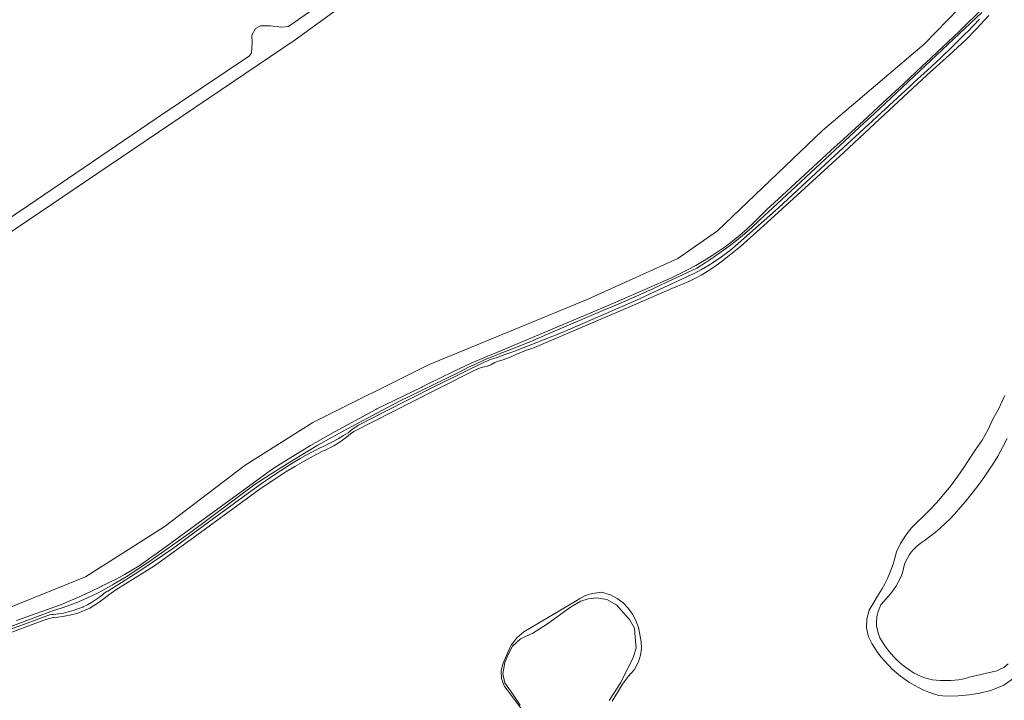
# Model space of a CAD drawing. Header units: metres. Extents: x 152737 to 157444, y 374779 to 378487.
# Tile 42 of 95: x 153723 to 154025, y 377407 to 377615. Entities that reach past the tile are written whole.
import ezdxf

# ---------------------------------------------------------------- set-up
doc = ezdxf.new("R2010")
doc.units = ezdxf.units.M
for name, color, linetype, lineweight in [('B-XX-GR-BEPLANTING_CULTUUR_BOSPLANTSOEN-GV', 90, 'Continuous', 18), ('B-XX-OG-TERREIN_CULTUURSCHEIDING-GV', 7, 'Continuous', 18), ('B-XX-OG-WATER-GV', 130, 'Continuous', 18), ('B-XX-OG-WATER_SLOOT-GV', 120, 'Continuous', 18)]:
    doc.layers.add(name, color=color, linetype=linetype, lineweight=lineweight)
doc.layers.add('B-XX-OG-TOPOGRAFIE-S @ 0.001', color=7, linetype='Continuous')

# ---------------------------------------------------------------- blocks, each defined once
blk = doc.blocks.new('SAL-ONBEKEND SYMBOOL-SO')
at = {"color": 0, "linetype": 'ByBlock', "lineweight": -2, "const_width": 0.275, "flags": 128}
for points in [[(-0.875, 0.875), (0, 0)], [(-0.875, -0.875), (0, 0)], [(0, 0), (0.875, 0.875)], [(0, 0), (0.875, -0.875)]]:
    blk.add_lwpolyline(points, dxfattribs=at)
at = {"layer": 'Defpoints', "color": 0, "linetype": 'ByBlock', "lineweight": -2}
blk.add_point((0, 0), dxfattribs=at)

msp = doc.modelspace()

# ---------------------------------------------------------------- linework, layer by layer
at = {"layer": 'B-XX-GR-BEPLANTING_CULTUUR_BOSPLANTSOEN-GV'}
for points in [[(154014.238, 377622.385), (154000, 377607.572), (153968.858, 377581.18), (153936.696, 377550.521), (153924.59, 377542.045), (153896.84, 377529.457), (153848.256, 377509.467), (153812.847, 377491.859), (153792.177, 377478.775), (153767.305, 377459.929), (153743.259, 377444.623), (153717.238, 377434.093)], [(153722.164, 377431.219), (153735.933, 377436.137), (153739.016, 377437.404), (153742.069, 377438.746), (153745.088, 377440.16), (153748.072, 377441.646), (153748.178, 377441.7), (153750.542, 377442.818), (153752.872, 377444.005), (153755.165, 377445.262), (153757.421, 377446.586), (153759.635, 377447.977), (153761.808, 377449.433), (153763.935, 377450.953), (153764.459, 377451.342), (153776.623, 377460.233), (153800.318, 377477.426), (153804.223, 377479.933), (153808.172, 377482.372), (153812.162, 377484.743), (153813.586, 377485.567), (153819.713, 377489.04), (153825.878, 377492.443), (153832.081, 377495.776), (153832.421, 377495.956), (153846.255, 377502.647), (153846.352, 377502.758), (153848.137, 377503.626), (153855.693, 377507.296), (153861.488, 377510.112), (153871.793, 377514.397), (153903.212, 377527.612), (153918.271, 377534.193), (153919.544, 377534.727), (153922.228, 377535.916), (153924.88, 377537.177), (153927.497, 377538.509), (153930.077, 377539.912), (153932.618, 377541.383), (153935.119, 377542.923), (153937.578, 377544.529), (153939.025, 377545.596), (153941.288, 377547.345), (153943.501, 377549.157), (153945.662, 377551.031), (153947.771, 377552.964), (153949.824, 377554.955), (153951.821, 377557.003), (153956.467, 377561.273), (153971.434, 377575.031), (153975.265, 377578.497), (153981.356, 377584.095), (153987.404, 377589.762), (153993.535, 377595.372), (153999.611, 377601.04), (154000.532, 377601.908), (154010.709, 377611.512), (154018.145, 377618.785)]]:
    msp.add_lwpolyline(points, dxfattribs=at)
at = {"layer": 'B-XX-OG-TERREIN_CULTUURSCHEIDING-GV'}
for points in [[(153856.353, 377644.442), (153807.416, 377608.932), (153746.756, 377567.904), (153701.175, 377537.194)], [(153690.599, 377534.571), (153725.599, 377558.107), (153764.893, 377584.889), (153793.416, 377604.036), (153794.028, 377604.907), (153794.249, 377608.016), (153794.204, 377610.382), (153795.295, 377612.44), (153796.794, 377613.204), (153799.844, 377613.201), (153803.273, 377612.793), (153805.439, 377613.01), (153826.533, 377627.884)], [(153717.238, 377434.093), (153743.259, 377444.623), (153767.305, 377459.929), (153792.177, 377478.775), (153812.847, 377491.859), (153848.256, 377509.467), (153896.84, 377529.457), (153924.59, 377542.045), (153936.696, 377550.521), (153968.858, 377581.18), (154000, 377607.572), (154014.238, 377622.385)], [(154019.747, 377616.359), (154015.767, 377612.122), (154012.734, 377608.97), (154007.692, 377604.35), (154000.771, 377598.101), (153986.44, 377584.766), (153975.404, 377574.461), (153962.243, 377562.459), (153950.814, 377552), (153943.757, 377545.652), (153940.806, 377543.286), (153937.805, 377540.983), (153937.041, 377540.413), (153935.3, 377539.19), (153933.514, 377538.034), (153931.686, 377536.946), (153929.819, 377535.927), (153927.915, 377534.979), (153925.976, 377534.103), (153924.006, 377533.301), (153922.776, 377532.843), (153910.133, 377527.355), (153880.742, 377514.786), (153879.614, 377514.382), (153878.557, 377514.078), (153876.718, 377513.363), (153874.991, 377512.611), (153873.73, 377512.007), (153872.437, 377511.476), (153871.115, 377511.021), (153869.593, 377510.608), (153868.51, 377510.183), (153867.318, 377509.419), (153865.95, 377508.933), (153864.886, 377508.701), (153863.842, 377508.392), (153862.458, 377507.849), (153851.474, 377502.306), (153849.699, 377501.411), (153825.445, 377489.019), (153824.422, 377488.375), (153823.198, 377487.358), (153821.926, 377486.404), (153820.607, 377485.515), (153819.245, 377484.693), (153817.843, 377483.941), (153816.405, 377483.26), (153815.8, 377482.999), (153812.963, 377481.509), (153810.153, 377479.966), (153807.374, 377478.371), (153804.627, 377476.725), (153803.692, 377476.148), (153796.686, 377471.484), (153778.473, 377458.173), (153764.37, 377447.952), (153758.458, 377444.293), (153752.588, 377440.565), (153751.093, 377439.6), (153749.021, 377438.062), (153747.889, 377437.178), (153746.83, 377436.39), (153745.726, 377435.667), (153744.58, 377435.012), (153743.396, 377434.427), (153742.179, 377433.916), (153740.933, 377433.479), (153739.41, 377433.056), (153737.867, 377432.691), (153736.308, 377432.404), (153734.737, 377432.197), (153733.383, 377432.082), (153731.842, 377431.687), (153730.324, 377431.216), (153728.867, 377430.683), (153708.321, 377423.027)], [(154027.543, 377413.621), (154024.337, 377411.431), (154020.383, 377409.77), (154017.045, 377408.932), (154013.778, 377408.431), (154010.373, 377408.103), (154006.794, 377408.052), (154004.455, 377408.26), (154002.862, 377408.758), (154001.455, 377409.27), (153999.914, 377409.911), (153998.406, 377410.625), (153996.934, 377411.411), (153995.501, 377412.266), (153994.111, 377413.189), (153992.766, 377414.177), (153991.47, 377415.229), (153990.227, 377416.342), (153989.038, 377417.512), (153987.906, 377418.739), (153986.835, 377420.018), (153985.826, 377421.348), (153984.882, 377422.724), (153984.005, 377424.143), (153982.94, 377426.247), (153982.305, 377428.954), (153982.382, 377431.732), (153983.166, 377434.399), (153984.364, 377436.445), (153986.02, 377439.133), (153987.029, 377440.814), (153987.905, 377442.435), (153988.711, 377444.093), (153989.443, 377445.783), (153990.438, 377448.479), (153990.98, 377450.243), (153991.515, 377452.199), (153992.778, 377454.814), (153994.318, 377457.278), (153996.116, 377459.562), (153998.152, 377461.639), (153999.251, 377462.591), (154001.862, 377465.194), (154003.774, 377467.246), (154005.984, 377469.835), (154008.185, 377472.439), (154010.256, 377475.361), (154012.112, 377478.057), (154014.001, 377480.85), (154015.623, 377483.308), (154017.699, 377486.37), (154019.533, 377489.703), (154020.937, 377492.62), (154022.747, 377495.937), (154024.624, 377500.044)], [(153880.916, 377398.587), (153871.399, 377411.197), (153870.597, 377413.475), (153870.497, 377415.888), (153871.088, 377418.179), (153873.121, 377422.817), (153873.55, 377423.662), (153875.242, 377425.938), (153877.479, 377427.736), (153893.635, 377437.304), (153894.499, 377437.88), (153896.348, 377438.823), (153898.32, 377439.472), (153901.177, 377439.857), (153903.965, 377439.11), (153906.052, 377437.988), (153907.828, 377436.615), (153909.391, 377435.003), (153910.71, 377433.185), (153911.757, 377431.199), (153912.512, 377429.084), (153912.958, 377426.884), (153913.349, 377424.708), (153913.404, 377422.641), (153913.141, 377420.59), (153912.564, 377418.605), (153911.359, 377416.178), (153909.35, 377414.034), (153907.585, 377411.684), (153906.087, 377409.156), (153905.245, 377407.801), (153904.507, 377406.472)]]:
    msp.add_lwpolyline(points, dxfattribs=at)
at = {"layer": 'B-XX-OG-WATER-GV'}
for points in [[(153701.175, 377537.194), (153746.756, 377567.904), (153807.416, 377608.932), (153856.353, 377644.442)], [(153826.533, 377627.884), (153805.439, 377613.01), (153803.273, 377612.793), (153799.844, 377613.201), (153796.794, 377613.204), (153795.295, 377612.44), (153794.204, 377610.382), (153794.249, 377608.016), (153794.028, 377604.907), (153793.416, 377604.036), (153764.893, 377584.889), (153725.599, 377558.107), (153690.599, 377534.571)], [(153698.276, 377420.414), (153731.736, 377432.735), (153732.313, 377432.926), (153732.91, 377433.039), (153733.416, 377433.073), (153734.954, 377433.249), (153736.48, 377433.505), (153737.991, 377433.839), (153739.483, 377434.251), (153740.952, 377434.739), (153742.394, 377435.302), (153742.576, 377435.38), (153743.87, 377436.019), (153745.126, 377436.729), (153746.341, 377437.507), (153747.51, 377438.352), (153748.418, 377439.079), (153748.833, 377439.476), (153749.299, 377439.812), (153749.808, 377440.08), (153750.06, 377440.181), (153759.588, 377446.206), (153770.287, 377453.446), (153775.621, 377457.446), (153794.154, 377470.952), (153797.035, 377473.054), (153799.961, 377475.091), (153802.933, 377477.063), (153805.948, 377478.966), (153809.005, 377480.802), (153810.635, 377481.744), (153813.892, 377483.43), (153817.056, 377484.984), (153818.836, 377485.861), (153820.579, 377486.81), (153822.282, 377487.828), (153823.619, 377488.694), (153824.56, 377489.475), (153825.655, 377490.284), (153826.796, 377491.028), (153834.971, 377495.228), (153850.119, 377502.842), (153852.396, 377503.986), (153865.33, 377510.241), (153866.074, 377510.613), (153867.128, 377511.062), (153868.21, 377511.437), (153869.285, 377511.727), (153871.58, 377512.596), (153874.343, 377513.563), (153889.18, 377519.37), (153911.717, 377529.165), (153929.105, 377537.192), (153929.757, 377537.521), (153931.781, 377538.604), (153933.765, 377539.757), (153935.709, 377540.977), (153937.609, 377542.265), (153939.462, 377543.619), (153941.268, 377545.036), (153955.348, 377557.501), (153973.92, 377574.733), (153995.689, 377594.802), (153996.962, 377595.937), (154000.995, 377599.604), (154004.974, 377603.329), (154008.897, 377607.113), (154012.765, 377610.954), (154013.193, 377611.391), (154016.942, 377615.217)], [(154017.582, 377617.317), (153984.662, 377586.297), (153981.631, 377583.484), (153962.198, 377565.445), (153952.178, 377556.234), (153951.516, 377555.568), (153949.376, 377553.492), (153947.181, 377551.473), (153944.932, 377549.514), (153942.631, 377547.616), (153940.281, 377545.781), (153937.882, 377544.009), (153935.436, 377542.302), (153932.946, 377540.662), (153930.412, 377539.088), (153927.691, 377537.777), (153923.177, 377535.642), (153917.1, 377532.844), (153910.989, 377530.12), (153904.846, 377527.468), (153901.644, 377526.1), (153884.669, 377518.844), (153880.243, 377516.96), (153874.985, 377514.802), (153869.697, 377512.718), (153868.205, 377512.138), (153865.617, 377511.065), (153863.061, 377509.918), (153860.538, 377508.699), (153858.051, 377507.408), (153849.303, 377503.165), (153839.423, 377498.372), (153834.365, 377495.69), (153823.25, 377489.797), (153818.786, 377487.356), (153814.36, 377484.845), (153810.246, 377482.428), (153805, 377479.197), (153799.797, 377475.898), (153795.235, 377472.927), (153775.111, 377457.946), (153762.919, 377449.335), (153755.696, 377444.567), (153751.784, 377442.31), (153751.48, 377442.126), (153749.344, 377440.891), (153747.17, 377439.726), (153744.958, 377438.632), (153742.713, 377437.611), (153740.435, 377436.662), (153738.128, 377435.788), (153735.794, 377434.989), (153733.435, 377434.267), (153705.879, 377423.961)], [(154025.412, 377486.868), (154023.98, 377484.173), (154022.479, 377481.516), (154020.908, 377478.899), (154020.213, 377477.829), (154018.546, 377475.37), (154016.814, 377472.956), (154015.018, 377470.59), (154013.158, 377468.273), (154011.237, 377466.007), (154009.255, 377463.793), (154008.012, 377462.469), (154006.517, 377460.983), (154004.968, 377459.554), (154003.366, 377458.183), (154001.715, 377456.873), (154000.015, 377455.625), (153999.091, 377454.986), (153998.239, 377454.347), (153997.444, 377453.65), (153996.705, 377452.895), (153996.024, 377452.086), (153995.407, 377451.228), (153994.856, 377450.325), (153994.375, 377449.384), (153993.967, 377448.409), (153993.688, 377447.174), (153993.408, 377446.197), (153992.99, 377445.003), (153992.497, 377443.837), (153991.932, 377442.704), (153991.297, 377441.609), (153990.594, 377440.557), (153989.709, 377439.409), (153986.868, 377436.243), (153986.72, 377435.978), (153985.962, 377434.242), (153985.506, 377432.404), (153985.366, 377430.515), (153985.415, 377429.568), (153985.752, 377427.705), (153986.398, 377425.924), (153987.096, 377424.756), (153987.955, 377423.465), (153988.88, 377422.22), (153989.867, 377421.025), (153990.915, 377419.882), (153992.021, 377418.794), (153993.181, 377417.765), (153994.392, 377416.798), (153995.652, 377415.894), (153996.933, 377415.098), (153997.988, 377414.549), (153999.077, 377414.072), (154000.196, 377413.67), (154001.34, 377413.344), (154002.503, 377413.095), (154003.679, 377412.925), (154004.865, 377412.835), (154006.054, 377412.825), (154007.241, 377412.894), (154008.186, 377412.866), (154009.32, 377412.906), (154010.449, 377413.026), (154011.567, 377413.225), (154012.667, 377413.502), (154013.746, 377413.856), (154022.221, 377415.846), (154022.824, 377416.071), (154024.344, 377416.873), (154025.689, 377417.942)], [(153903.567, 377406.736), (153907.174, 377412.2), (153910.898, 377419.874), (153911.829, 377422.78), (153911.48, 377426.094), (153911.305, 377428.884), (153909.792, 377431.558), (153907.931, 377433.535), (153905.894, 377435.86), (153902.869, 377437.662), (153899.785, 377438.186), (153897.167, 377437.837), (153894.839, 377437.139), (153891.756, 377435.279), (153884.658, 377430.221), (153880.236, 377427.315), (153876.454, 377425.571), (153874.01, 377423.362), (153872.788, 377420.978), (153871.625, 377418.362), (153871.043, 377414.874), (153871.625, 377412.142), (153874.088, 377408.634), (153876.336, 377405.248)]]:
    msp.add_lwpolyline(points, dxfattribs=at)
at = {"layer": 'B-XX-OG-WATER_SLOOT-GV'}
for points in [[(154018.145, 377618.785), (154010.709, 377611.512), (154000.532, 377601.908), (153999.611, 377601.04), (153993.535, 377595.372), (153987.404, 377589.762), (153981.356, 377584.095), (153975.265, 377578.497), (153971.434, 377575.031), (153956.467, 377561.273), (153951.821, 377557.003), (153949.824, 377554.955), (153947.771, 377552.964), (153945.662, 377551.031), (153943.501, 377549.157), (153941.288, 377547.345), (153939.025, 377545.596), (153937.578, 377544.529), (153935.119, 377542.923), (153932.618, 377541.383), (153930.077, 377539.912), (153927.497, 377538.509), (153924.88, 377537.177), (153922.228, 377535.916), (153919.544, 377534.727), (153918.271, 377534.193), (153903.212, 377527.612), (153871.793, 377514.397), (153861.488, 377510.112), (153855.693, 377507.296), (153848.137, 377503.626), (153846.352, 377502.758), (153846.255, 377502.647), (153832.421, 377495.956), (153832.081, 377495.776), (153825.878, 377492.443), (153819.713, 377489.04), (153813.586, 377485.567), (153812.162, 377484.743), (153808.172, 377482.372), (153804.223, 377479.933), (153800.318, 377477.426), (153776.623, 377460.233), (153764.459, 377451.342), (153763.935, 377450.953), (153761.808, 377449.433), (153759.635, 377447.977), (153757.421, 377446.586), (153755.165, 377445.262), (153752.872, 377444.005), (153750.542, 377442.818), (153748.178, 377441.7), (153748.072, 377441.646), (153745.088, 377440.16), (153742.069, 377438.746), (153739.016, 377437.404), (153735.933, 377436.137), (153722.164, 377431.219)], [(154016.942, 377615.217), (154013.193, 377611.391), (154012.765, 377610.954), (154008.897, 377607.113), (154004.974, 377603.329), (154000.995, 377599.604), (153996.962, 377595.937), (153995.689, 377594.802), (153973.92, 377574.733), (153955.348, 377557.501), (153941.268, 377545.036), (153939.462, 377543.619), (153937.609, 377542.265), (153935.709, 377540.977), (153933.765, 377539.757), (153931.781, 377538.604), (153929.757, 377537.521), (153929.105, 377537.192), (153911.717, 377529.165), (153889.18, 377519.37), (153874.343, 377513.563), (153871.58, 377512.596), (153869.285, 377511.727), (153868.21, 377511.437), (153867.128, 377511.062), (153866.074, 377510.613), (153865.33, 377510.241), (153852.396, 377503.986), (153850.119, 377502.842), (153834.971, 377495.228), (153826.796, 377491.028), (153825.655, 377490.284), (153824.56, 377489.475), (153823.619, 377488.694), (153822.282, 377487.828), (153820.579, 377486.81), (153818.836, 377485.861), (153817.056, 377484.984), (153813.892, 377483.43), (153810.635, 377481.744), (153809.005, 377480.802), (153805.948, 377478.966), (153802.933, 377477.063), (153799.961, 377475.091), (153797.035, 377473.054), (153794.154, 377470.952), (153775.621, 377457.446), (153770.287, 377453.446), (153759.588, 377446.206), (153750.06, 377440.181), (153749.808, 377440.08), (153749.299, 377439.812), (153748.833, 377439.476), (153748.418, 377439.079), (153747.51, 377438.352), (153746.341, 377437.507), (153745.126, 377436.729), (153743.87, 377436.019), (153742.576, 377435.38), (153742.394, 377435.302), (153740.952, 377434.739), (153739.483, 377434.251), (153737.991, 377433.839), (153736.48, 377433.505), (153734.954, 377433.249), (153733.416, 377433.073), (153732.91, 377433.039), (153732.313, 377432.926), (153731.736, 377432.735), (153698.276, 377420.414)], [(153705.879, 377423.961), (153733.435, 377434.267), (153735.794, 377434.989), (153738.128, 377435.788), (153740.435, 377436.662), (153742.713, 377437.611), (153744.958, 377438.632), (153747.17, 377439.726), (153749.344, 377440.891), (153751.48, 377442.126), (153751.784, 377442.31), (153755.696, 377444.567), (153762.919, 377449.335), (153775.111, 377457.946), (153795.235, 377472.927), (153799.797, 377475.898), (153805, 377479.197), (153810.246, 377482.428), (153814.36, 377484.845), (153818.786, 377487.356), (153823.25, 377489.797), (153834.365, 377495.69), (153839.423, 377498.372), (153849.303, 377503.165), (153858.051, 377507.408), (153860.538, 377508.699), (153863.061, 377509.918), (153865.617, 377511.065), (153868.205, 377512.138), (153869.697, 377512.718), (153874.985, 377514.802), (153880.243, 377516.96), (153884.669, 377518.844), (153901.644, 377526.1), (153904.846, 377527.468), (153910.989, 377530.12), (153917.1, 377532.844), (153923.177, 377535.642), (153927.691, 377537.777), (153930.412, 377539.088), (153932.946, 377540.662), (153935.436, 377542.302), (153937.882, 377544.009), (153940.281, 377545.781), (153942.631, 377547.616), (153944.932, 377549.514), (153947.181, 377551.473), (153949.376, 377553.492), (153951.516, 377555.568), (153952.178, 377556.234), (153962.198, 377565.445), (153981.631, 377583.484), (153984.662, 377586.297), (154017.582, 377617.317)], [(153708.321, 377423.027), (153728.867, 377430.683), (153730.324, 377431.216), (153731.842, 377431.687), (153733.383, 377432.082), (153734.737, 377432.197), (153736.308, 377432.404), (153737.867, 377432.691), (153739.41, 377433.056), (153740.933, 377433.479), (153742.179, 377433.916), (153743.396, 377434.427), (153744.58, 377435.012), (153745.726, 377435.667), (153746.83, 377436.39), (153747.889, 377437.178), (153749.021, 377438.062), (153751.093, 377439.6), (153752.588, 377440.565), (153758.458, 377444.293), (153764.37, 377447.952), (153778.473, 377458.173), (153796.686, 377471.484), (153803.692, 377476.148), (153804.627, 377476.725), (153807.374, 377478.371), (153810.153, 377479.966), (153812.963, 377481.509), (153815.8, 377482.999), (153816.405, 377483.26), (153817.843, 377483.941), (153819.245, 377484.693), (153820.607, 377485.515), (153821.926, 377486.404), (153823.198, 377487.358), (153824.422, 377488.375), (153825.445, 377489.019), (153849.699, 377501.411), (153851.474, 377502.306), (153862.458, 377507.849), (153863.842, 377508.392), (153864.886, 377508.701), (153865.95, 377508.933), (153867.318, 377509.419), (153868.51, 377510.183), (153869.593, 377510.608), (153871.115, 377511.021), (153872.437, 377511.476), (153873.73, 377512.007), (153874.991, 377512.611), (153876.718, 377513.363), (153878.557, 377514.078), (153879.614, 377514.382), (153880.742, 377514.786), (153910.133, 377527.355), (153922.776, 377532.843), (153924.006, 377533.301), (153925.976, 377534.103), (153927.915, 377534.979), (153929.819, 377535.927), (153931.686, 377536.946), (153933.514, 377538.034), (153935.3, 377539.19), (153937.041, 377540.413), (153937.805, 377540.983), (153940.806, 377543.286), (153943.757, 377545.652), (153950.814, 377552), (153962.243, 377562.459), (153975.404, 377574.461), (153986.44, 377584.766), (154000.771, 377598.101), (154007.692, 377604.35), (154012.734, 377608.97), (154015.767, 377612.122), (154019.747, 377616.359)], [(154024.624, 377500.044), (154022.747, 377495.937), (154020.937, 377492.62), (154019.533, 377489.703), (154017.699, 377486.37), (154015.623, 377483.308), (154014.001, 377480.85), (154012.112, 377478.057), (154010.256, 377475.361), (154008.185, 377472.439), (154005.984, 377469.835), (154003.774, 377467.246), (154001.862, 377465.194), (153999.251, 377462.591), (153998.152, 377461.639), (153996.116, 377459.562), (153994.318, 377457.278), (153992.778, 377454.814), (153991.515, 377452.199), (153990.98, 377450.243), (153990.438, 377448.479), (153989.443, 377445.783), (153988.711, 377444.093), (153987.905, 377442.435), (153987.029, 377440.814), (153986.02, 377439.133), (153984.364, 377436.445), (153983.166, 377434.399), (153982.382, 377431.732), (153982.305, 377428.954), (153982.94, 377426.247), (153984.005, 377424.143), (153984.882, 377422.724), (153985.826, 377421.348), (153986.835, 377420.018), (153987.906, 377418.739), (153989.038, 377417.512), (153990.227, 377416.342), (153991.47, 377415.229), (153992.766, 377414.177), (153994.111, 377413.189), (153995.501, 377412.266), (153996.934, 377411.411), (153998.406, 377410.625), (153999.914, 377409.911), (154001.455, 377409.27), (154002.862, 377408.758), (154004.455, 377408.26), (154006.794, 377408.052), (154010.373, 377408.103), (154013.778, 377408.431), (154017.045, 377408.932), (154020.383, 377409.77), (154024.337, 377411.431), (154027.543, 377413.621)], [(154025.689, 377417.942), (154024.344, 377416.873), (154022.824, 377416.071), (154022.221, 377415.846), (154013.746, 377413.856), (154012.667, 377413.502), (154011.567, 377413.225), (154010.449, 377413.026), (154009.32, 377412.906), (154008.186, 377412.866), (154007.241, 377412.894), (154006.054, 377412.825), (154004.865, 377412.835), (154003.679, 377412.925), (154002.503, 377413.095), (154001.34, 377413.344), (154000.196, 377413.67), (153999.077, 377414.072), (153997.988, 377414.549), (153996.933, 377415.098), (153995.652, 377415.894), (153994.392, 377416.798), (153993.181, 377417.765), (153992.021, 377418.794), (153990.915, 377419.882), (153989.867, 377421.025), (153988.88, 377422.22), (153987.955, 377423.465), (153987.096, 377424.756), (153986.398, 377425.924), (153985.752, 377427.705), (153985.415, 377429.568), (153985.366, 377430.515), (153985.506, 377432.404), (153985.962, 377434.242), (153986.72, 377435.978), (153986.868, 377436.243), (153989.709, 377439.409), (153990.594, 377440.557), (153991.297, 377441.609), (153991.932, 377442.704), (153992.497, 377443.837), (153992.99, 377445.003), (153993.408, 377446.197), (153993.688, 377447.174), (153993.967, 377448.409), (153994.375, 377449.384), (153994.856, 377450.325), (153995.407, 377451.228), (153996.024, 377452.086), (153996.705, 377452.895), (153997.444, 377453.65), (153998.239, 377454.347), (153999.091, 377454.986), (154000.015, 377455.625), (154001.715, 377456.873), (154003.366, 377458.183), (154004.968, 377459.554), (154006.517, 377460.983), (154008.012, 377462.469), (154009.255, 377463.793), (154011.237, 377466.007), (154013.158, 377468.273), (154015.018, 377470.59), (154016.814, 377472.956), (154018.546, 377475.37), (154020.213, 377477.829), (154020.908, 377478.899), (154022.479, 377481.516), (154023.98, 377484.173), (154025.412, 377486.868)], [(153904.507, 377406.472), (153905.245, 377407.801), (153906.087, 377409.156), (153907.585, 377411.684), (153909.35, 377414.034), (153911.359, 377416.178), (153912.564, 377418.605), (153913.141, 377420.59), (153913.404, 377422.641), (153913.349, 377424.708), (153912.958, 377426.884), (153912.512, 377429.084), (153911.757, 377431.199), (153910.71, 377433.185), (153909.391, 377435.003), (153907.828, 377436.615), (153906.052, 377437.988), (153903.965, 377439.11), (153901.177, 377439.857), (153898.32, 377439.472), (153896.348, 377438.823), (153894.499, 377437.88), (153893.635, 377437.304), (153877.479, 377427.736), (153875.242, 377425.938), (153873.55, 377423.662), (153873.121, 377422.817), (153871.088, 377418.179), (153870.497, 377415.888), (153870.597, 377413.475), (153871.399, 377411.197), (153880.916, 377398.587)], [(153876.336, 377405.248), (153874.088, 377408.634), (153871.625, 377412.142), (153871.043, 377414.874), (153871.625, 377418.362), (153872.788, 377420.978), (153874.01, 377423.362), (153876.454, 377425.571), (153880.236, 377427.315), (153884.658, 377430.221), (153891.756, 377435.279), (153894.839, 377437.139), (153897.167, 377437.837), (153899.785, 377438.186), (153902.869, 377437.662), (153905.894, 377435.86), (153907.931, 377433.535), (153909.792, 377431.558), (153911.305, 377428.884), (153911.48, 377426.094), (153911.829, 377422.78), (153910.898, 377419.874), (153907.174, 377412.2), (153903.567, 377406.736)]]:
    msp.add_lwpolyline(points, dxfattribs=at)

# ---------------------------------------------------------------- block references
at = {"layer": 'B-XX-OG-TOPOGRAFIE-S @ 0.001', "xscale": 0.001, "yscale": 0.001, "zscale": 0.001}
for p in [(153874.406, 377497.027), (153881.007, 377494.412), (153871.86, 377490.449), (153878.472, 377487.861)]:
    msp.add_blockref('SAL-ONBEKEND SYMBOOL-SO', p, dxfattribs=at)

doc.saveas('drawing.dxf')
